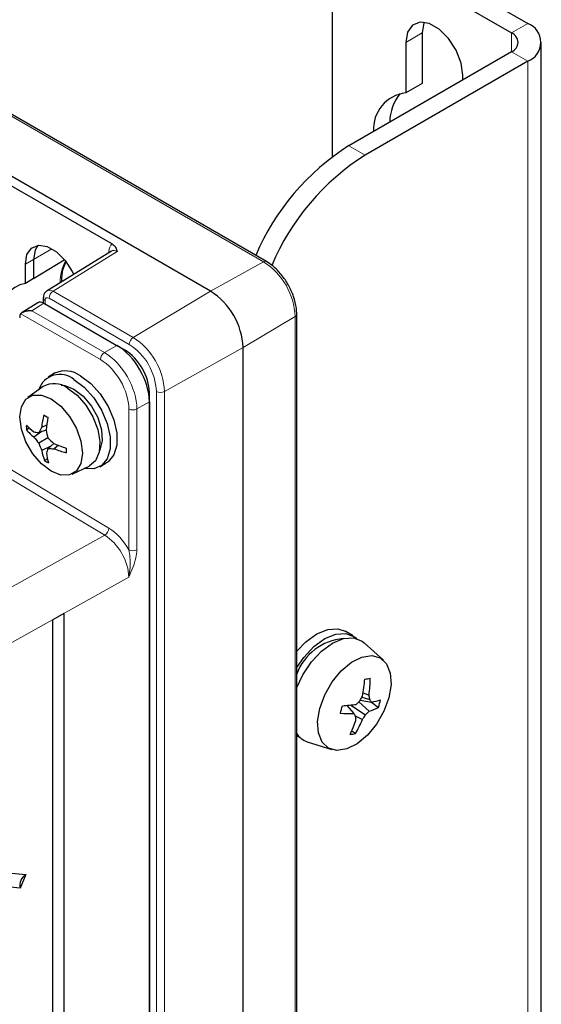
# Paper-space layout 'Blatt4' of a CAD drawing. Header units: millimetres. Extents: x 5 to 418, y 2 to 292.
# Tile 54 of 68: x 162 to 180, y 195 to 229. Entities that reach past the tile are written whole.
import ezdxf

# ---------------------------------------------------------------- set-up
doc = ezdxf.new("R2010")
doc.units = ezdxf.units.MM

psp = doc.layouts.new('Blatt4')

# ---------------------------------------------------------------- linework, layer by layer
at = {"color": 7, "linetype": 'Continuous', "lineweight": 18}
for p, q in [((170.785, 220.896), (124.965, 247.348)), ((179.409, 228.851), (179.975, 229.178)), ((176.298, 228.851), (175.732, 228.524)), ((179.409, 228.851), (179.409, 228.198)), ((179.409, 228.198), (179.975, 227.871)), ((179.975, 116.822), (179.975, 227.871)), ((173.752, 224.932), (174.318, 224.606)), ((163.423, 221.349), (162.792, 220.972)), ((165.696, 221.25), (163.468, 219.872)), ((165.435, 221.232), (165.411, 221.248)), ((165.411, 221.217), (165.411, 221.248)), ((162.505, 220.812), (162.792, 220.972)), ((170.785, 220.896), (168.944, 219.87)), ((163.468, 219.872), (166.255, 218.264)), ((166.255, 218.264), (168.944, 219.87)), ((163.146, 219.454), (162.727, 219.195)), ((163.188, 219.547), (163.188, 219.43)), ((166.116, 218.02), (163.329, 219.629)), ((162.727, 219.195), (165.252, 217.737)), ((165.113, 217.493), (162.347, 219.09)), ((171.884, 218.992), (170.076, 217.911)), ((171.884, 110.556), (171.884, 218.992)), ((165.252, 217.737), (165.687, 217.987)), ((165.941, 217.807), (165.97, 217.824)), ((167.339, 216.385), (170.076, 217.911)), ((167.059, 112.898), (167.059, 216.387)), ((167.339, 216.385), (167.339, 112.896)), ((158.04, 216.033), (165.408, 211.631)), ((166.818, 216.028), (166.383, 215.777)), ((166.818, 216.354), (166.789, 216.338)), ((165.264, 211.387), (157.896, 215.789)), ((166.103, 210.881), (166.103, 215.779)), ((166.383, 215.777), (166.383, 210.879)), ((136.13, 195.168), (165.264, 211.387)), ((166.101, 209.928), (136.962, 193.705))]:
    psp.add_line(p, q, dxfattribs=at)
at = {"color": 7, "linetype": 'Continuous', "lineweight": 25}
for p, q in [((170.883, 220.905), (125.062, 247.356)), ((168.944, 219.87), (123.124, 246.322)), ((173.752, 232.117), (179.409, 228.851)), ((174.318, 232.443), (179.975, 229.178)), ((173.187, 224.559), (173.187, 231.79)), ((176.298, 228.851), (176.298, 227.098)), ((175.732, 228.524), (175.732, 226.771)), ((180.444, 117.475), (180.444, 228.524)), ((179.409, 228.198), (173.752, 224.932)), ((179.975, 227.871), (174.318, 224.606)), ((177.712, 227.218), (177.712, 227.381)), ((176.298, 227.098), (175.732, 226.771)), ((161.336, 223.93), (165.521, 221.514)), ((165.494, 221.268), (163.264, 219.889)), ((162.792, 220.972), (162.792, 220.315)), ((162.792, 220.315), (163.858, 220.964)), ((162.505, 220.144), (162.505, 220.812)), ((162.792, 220.315), (162.505, 220.144)), ((163.775, 220.241), (163.804, 220.224)), ((162.942, 219.472), (162.397, 219.134)), ((163.129, 219.629), (163.129, 219.463)), ((163.146, 219.454), (165.687, 217.987)), ((171.94, 110.636), (171.94, 219.072)), ((165.697, 217.981), (165.97, 217.824)), ((170.076, 109.474), (170.076, 217.911)), ((163.519, 217.018), (163.292, 216.887)), ((163.125, 216.557), (162.591, 216.179)), ((166.818, 177.723), (166.818, 216.354)), ((166.818, 216.028), (166.818, 112.828)), ((162.641, 215.113), (162.541, 215.055)), ((163.226, 215.044), (162.971, 214.954)), ((163.245, 215.21), (163.064, 215.136)), ((163.072, 214.989), (162.801, 214.799)), ((163.29, 214.769), (162.976, 214.588)), ((163.371, 214.47), (163.076, 214.334)), ((163.498, 214.579), (163.294, 214.404)), ((163.654, 214.513), (163.501, 214.395)), ((163.272, 214.04), (163.173, 213.983)), ((164.128, 213.515), (164.723, 213.789)), ((165.092, 213.769), (165.319, 213.9)), ((163.845, 208.662), (163.465, 208.449)), ((163.845, 208.662), (163.845, 117.209)), ((163.465, 116.997), (163.465, 208.449)), ((173.904, 207.884), (173.621, 208.047)), ((174.952, 207.041), (174.289, 207.643)), ((174.245, 205.903), (174.453, 205.828)), ((173.677, 205.47), (173.923, 205.188)), ((173.817, 205.483), (174.333, 205.14)), ((174.098, 205.591), (174.454, 205.269)), ((174.15, 205.656), (174.538, 205.584)), ((174.204, 205.753), (174.478, 205.681)), ((174.541, 205.585), (174.785, 205.4)), ((173.972, 205.113), (174.227, 204.985)), ((173.852, 204.585), (173.98, 204.488)), ((172.305, 204.206), (173.158, 203.934)), ((154.067, 200.42), (162.515, 199.592)), ((162.328, 199.12), (153.88, 199.948)), ((162.515, 199.592), (162.328, 199.12))]:
    psp.add_line(p, q, dxfattribs=at)
at = {"color": 7, "linetype": 'Continuous', "lineweight": 25, "flags": 128}
for points in [[(177.712, 227.381), (177.653, 227.806), (177.481, 228.25), (177.217, 228.657), (176.894, 228.979), (176.55, 229.178), (176.227, 229.228), (175.964, 229.125), (175.792, 228.881), (175.732, 228.524)], [(176.365, 229.225), (176.358, 229.207), (176.298, 228.851)], [(162.505, 220.812), (162.56, 221.145), (162.721, 221.373), (162.967, 221.469), (163.268, 221.422), (163.589, 221.237), (163.891, 220.936), (164.137, 220.556), (164.184, 220.458)], [(162.942, 221.466), (162.848, 221.303), (162.792, 220.972)], [(164.192, 216.798), (164.551, 216.531), (164.881, 216.167), (165.154, 215.735), (165.35, 215.27), (165.452, 214.81), (165.452, 214.392), (165.35, 214.049), (165.154, 213.81), (164.881, 213.694), (164.552, 213.711)], [(164.419, 216.928), (164.777, 216.662), (165.107, 216.298), (165.381, 215.866), (165.576, 215.401), (165.679, 214.941), (165.679, 214.522), (165.576, 214.18), (165.381, 213.941), (165.319, 213.9)], [(163.746, 216.606), (163.871, 216.595), (164.192, 216.471)], [(163.966, 216.504), (164.3, 216.253), (164.603, 215.909), (164.851, 215.501), (165.019, 215.067), (165.094, 214.644), (165.069, 214.27), (164.946, 213.979), (164.736, 213.795), (164.723, 213.789)], [(164.192, 216.471), (164.514, 216.224), (164.8, 215.879), (165.021, 215.475), (165.152, 215.055), (165.179, 214.664), (165.099, 214.345), (165.076, 214.302)], [(163.4, 216.128), (163.737, 215.873), (164.041, 215.519), (164.281, 215.101), (164.436, 214.662), (164.489, 214.242), (164.436, 213.884), (164.281, 213.623), (164.041, 213.484), (163.737, 213.481), (163.4, 213.613), (163.064, 213.869), (162.76, 214.223), (162.519, 214.64), (162.365, 215.08), (162.312, 215.499), (162.365, 215.857), (162.519, 216.119), (162.76, 216.258), (163.064, 216.261), (163.4, 216.128)], [(171.94, 207.354), (172.253, 207.68), (172.635, 207.956), (173.016, 208.111), (173.368, 208.133), (173.621, 208.047)], [(171.94, 206.791), (172.181, 207.139), (172.536, 207.516), (172.918, 207.793), (173.299, 207.948), (173.651, 207.97), (173.947, 207.857), (174.029, 207.791)], [(171.94, 206.087), (172.149, 206.532), (172.45, 206.983), (172.805, 207.361), (173.187, 207.638), (173.568, 207.793), (173.919, 207.815), (174.216, 207.702), (174.289, 207.643)], [(175.142, 205.737), (174.97, 205.268), (174.714, 204.821), (174.395, 204.434), (174.04, 204.137), (173.677, 203.955), (173.335, 203.903), (173.043, 203.984), (172.823, 204.192), (172.694, 204.511), (172.666, 204.913), (172.742, 205.368), (172.914, 205.838), (173.17, 206.284), (173.489, 206.671), (173.844, 206.968), (174.207, 207.15), (174.548, 207.203), (174.841, 207.122), (175.061, 206.913), (175.19, 206.595), (175.218, 206.192), (175.142, 205.737)], [(172.047, 204.358), (172.001, 204.374), (171.94, 204.4)]]:
    psp.add_lwpolyline(points, dxfattribs=at)
at = {"color": 7, "linetype": 'Continuous', "lineweight": 25}
for centre, radius, start, end in [((179.727, 228.524), 0.699, 290.7834, 69.2166), ((179.285, 228.524), 0.349, 290.7834, 69.2166), ((175.891, 225.494), 1.287, 97.0768, 183.0877), ((176.829, 225.716), 1.657, 141.4708, 178.7608), ((178.303, 217.784), 8.474, 122.4787, 156.827), ((178.871, 217.454), 8.478, 122.4819, 156.9687), ((162.703, 219.093), 1.07, 100.6743, 183.6792), ((167.619, 217.799), 2.459, 2.6055, 57.3945), ((163.893, 216.21), 0.89, 53.8034, 114.8861), ((163.699, 216.213), 0.765, 49.871, 162.0852), ((163.505, 215.891), 0.767, 53.0871, 119.7347), ((166.47, 214.683), 3.436, 165.0445, 172.4167), ((164.971, 218.56), 3.501, 238.6729, 241.3324), ((168.027, 214.569), 4.824, 169.0179, 174.3672), ((164.14, 216.761), 2.227, 224.016, 232.9799), ((165.122, 215.171), 2.584, 179.069, 182.5798), ((164.04, 216.319), 1.961, 220.1242, 230.8286), ((165.499, 213.779), 2.787, 150.8665, 155.0855), ((167.437, 215.884), 4.294, 191.2977, 195.0475), ((163.358, 217.766), 2.839, 258.6393, 262.1546), ((165.324, 216.709), 3.164, 217.1327, 222.0861), ((166.32, 217.878), 4.341, 225.7383, 229.4693), ((165.938, 215.603), 3.131, 198.9207, 203.9206), ((164.967, 214.672), 1.922, 190.1354, 200.9944), ((165.853, 213.377), 2.758, 158.1228, 161.7167), ((163.527, 217.241), 2.846, 265.311, 269.4819), ((165.479, 219.062), 4.901, 246.1732, 251.4694), ((164.792, 217.639), 3.492, 248.2988, 255.5829), ((167.327, 214.373), 3.407, 179.2941, 181.951), ((164.553, 216.217), 2.625, 238.3001, 241.7052), ((165.378, 214.534), 2.163, 187.7628, 196.8946), ((173.713, 205.911), 1.886, 94.7233, 159.9868), ((167.817, 207.008), 6.522, 349.2615, 354.5088), ((173.391, 212.973), 6.653, 277.9324, 279.5629), ((170.448, 206.419), 4.048, 351.6062, 359.9147), ((168.816, 208.657), 6.12, 330.3461, 332.1019), ((171.461, 205.238), 3.05, 8.3559, 11.1513), ((167.84, 206.844), 5.853, 343.6441, 346.3142), ((172.807, 216.005), 10.57, 273.9025, 276.5209), ((169.913, 209.768), 5.912, 313.8318, 315.563), ((172.493, 204.379), 2.374, 30.5267, 33.2793), ((173.909, 208.79), 3.267, 281.1125, 286.845), ((171.122, 206.524), 3.831, 342.9396, 347.0188), ((173.749, 208.811), 3.627, 265.3596, 272.7459), ((161.877, 197.151), 14.481, 33.2357, 33.7116), ((169.463, 204.712), 4.541, 2.9994, 4.7374), ((170.811, 207.436), 4.204, 324.3376, 326.9009), ((171.642, 207.781), 3.77, 315.54, 318.229), ((174.034, 206.818), 1.604, 285.1602, 297.893), ((169.639, 206.491), 4.624, 333.9285, 340.5293), ((171.036, 206.26), 3.435, 328.9482, 338.2175), ((172.52, 204.866), 0.694, 213.4167, 252.0062), ((173.503, 206.962), 2.52, 276.595, 280.9003), ((162.755, 199.223), 0.44, 123.1264, 193.6231)]:
    psp.add_arc(centre, radius, start, end, dxfattribs=at)
at = {"color": 7, "linetype": 'Continuous', "lineweight": 18}
for centre, radius, start, end in [((165.414, 220.167), 1.697, 153.3609, 179.9), ((170.841, 220.815), 0.099, 65.3256, 124.6071), ((169.498, 218.884), 2.389, 2.6055, 57.3945), ((163.637, 219.614), 0.308, 123.2297, 177.3477), ((163.225, 219.636), 0.0961, 184.1035, 247.1934), ((171.842, 219.082), 0.099, 295.3851, 354.6711), ((166.424, 218.006), 0.308, 123.2297, 177.3477), ((164.985, 216.278), 2.357, 2.6055, 57.3945), ((165.011, 216.294), 2.05, 2.6055, 57.3945), ((165.421, 217.479), 0.308, 123.2297, 177.3477), ((167.2, 216.661), 0.308, 242.6565, 296.7662), ((166.245, 216.052), 0.308, 242.6574, 296.753), ((165.097, 211.651), 0.312, 302.4792, 356.3612), ((166.245, 211.154), 0.308, 242.6574, 296.753)]:
    psp.add_arc(centre, radius, start, end, dxfattribs=at)
for centre, major_axis, ratio, start_param, end_param in [((165.835, 221.003), (-0.3, 0.52), 0.577206, 0.048072, 0.785327), ((165.694, 220.922), (-0.195, 0.35), 0.576942, 5.506728, 6.309342), ((163.471, 219.547), (-0.205, 0.343), 0.577294, 5.489297, 6.287076), ((163.329, 219.465), (-0.1, 0.173), 0.577206, 5.498021, 7.068512), ((165.113, 216.35), (-0.7, 1.212), 0.577561, 3.927221, 5.497706), ((165.254, 216.431), (-0.8, 1.386), 0.574971, 3.927246, 5.497731), ((165.391, 210.498), (-0.7, 1.212), 0.577378, 4.694801, 5.480256), ((165.249, 210.416), (-0.603, 1.038), 0.579059, 3.925337, 5.478683)]:
    psp.add_ellipse(centre, major_axis=major_axis, ratio=ratio, start_param=start_param, end_param=end_param, dxfattribs=at)
at = {"color": 7, "linetype": 'Continuous', "lineweight": 25}
for centre, major_axis, ratio, start_param, end_param in [((163.146, 219.127), (-0.2, 0.347), 0.577206, 5.498021, 6.300635), ((162.59, 218.783), (-0.2, 0.347), 0.577206, 0.251927, 0.785327), ((165.686, 216.681), (-0.8, 1.386), 0.577561, 3.927221, 5.497706), ((165.969, 216.844), (-0.6, 1.039), 0.577557, 3.927224, 5.497716)]:
    psp.add_ellipse(centre, major_axis=major_axis, ratio=ratio, start_param=start_param, end_param=end_param, dxfattribs=at)
for points, knots in [([(165.521, 221.514), (165.58, 221.48), (165.617, 221.436), (165.668, 221.345), (165.682, 221.297), (165.696, 221.25)], [0, 0, 0, 0, 0.5, 0.5, 1, 1, 1, 1]), ([(163.774, 220.205), (163.774, 220.211), (163.761, 220.375), (163.802, 220.621), (163.878, 220.808), (163.91, 220.889)], [0, 0, 0, 0, 0.0218989, 0.5770219, 1, 1, 1, 1]), ([(171.94, 219.072), (171.938, 219.141), (171.93, 219.338), (171.844, 219.686), (171.662, 220.092), (171.41, 220.461), (171.141, 220.737), (170.957, 220.856), (170.883, 220.905)], [0, 0, 0, 0, 0.102156, 0.293711, 0.484852, 0.675922, 0.867969, 1, 1, 1, 1]), ([(163.268, 219.887), (163.259, 219.884), (163.22, 219.866), (163.171, 219.802), (163.134, 219.716), (163.131, 219.656), (163.129, 219.629)], [0, 0, 0, 0, 0.086201, 0.42059, 0.738099, 1, 1, 1, 1]), ([(162.347, 219.09), (162.35, 219.094), (162.356, 219.103), (162.369, 219.115), (162.384, 219.126), (162.402, 219.138), (162.423, 219.149), (162.447, 219.159), (162.472, 219.169), (162.502, 219.178), (162.537, 219.186), (162.577, 219.192), (162.618, 219.196), (162.657, 219.198), (162.692, 219.197), (162.714, 219.196), (162.726, 219.195), (162.727, 219.195)], [0, 0, 0, 0, 0.053919, 0.108428, 0.164578, 0.221198, 0.286272, 0.351851, 0.41879, 0.486112, 0.576749, 0.668076, 0.761331, 0.855166, 0.924752, 0.994551, 1, 1, 1, 1])]:
    psp.add_open_spline(points, degree=3, knots=knots, dxfattribs=at)
at = {"color": 7, "linetype": 'Continuous', "lineweight": 18}
for points, knots in [([(166.101, 209.928), (166.101, 209.929), (166.146, 210.148), (166.174, 210.48), (166.118, 210.794), (166.103, 210.881)], [0, 0, 0, 0, 0.004355, 0.725698, 1, 1, 1, 1]), ([(166.383, 210.879), (166.374, 210.786), (166.344, 210.482), (166.196, 210.151), (166.101, 209.929), (166.101, 209.928)], [0, 0, 0, 0, 0.305146, 0.996226, 1, 1, 1, 1])]:
    psp.add_open_spline(points, degree=3, knots=knots, dxfattribs=at)

doc.saveas('drawing.dxf')
